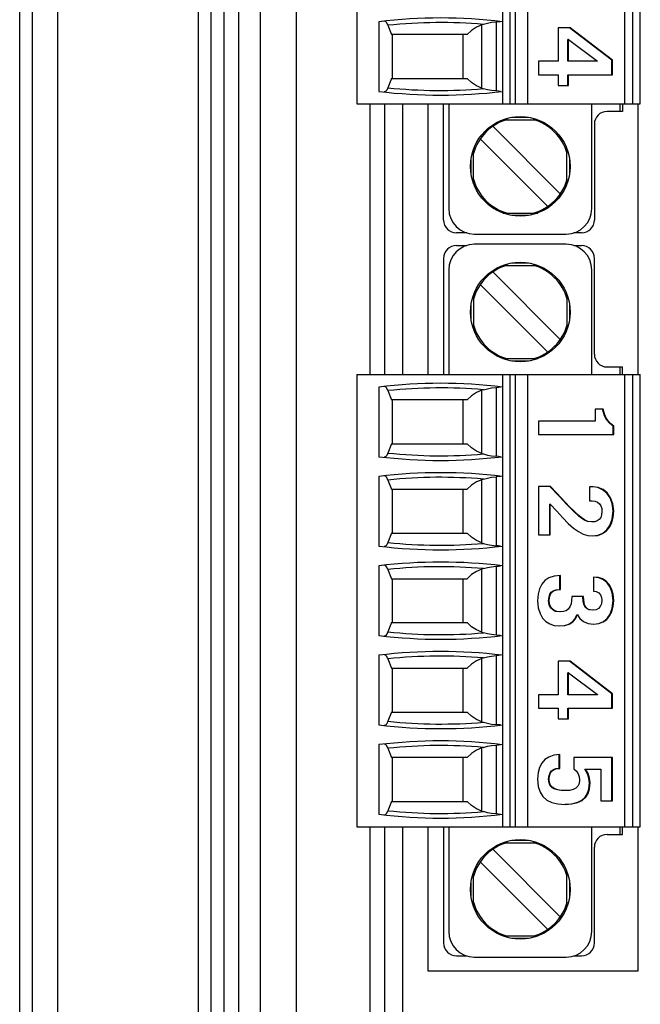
# Model space of a CAD drawing. Header units: millimetres. Extents: x 0 to 594, y 1 to 420.
# Tile 75 of 214: x 86 to 99, y 214 to 233. Entities that reach past the tile are written whole.
import ezdxf

# ---------------------------------------------------------------- set-up
doc = ezdxf.new("R2010")
doc.units = ezdxf.units.MM
doc.header["$LTSCALE"] = 32.67
for name, color, linetype in [('61753N-0_DXF_CONTINUOUS_LINE', 7, 'CONTINUOUS'), ('61756N-1_DXF_CONTINUOUS_LINE', 7, 'CONTINUOUS'), ('61786N-2_DXF_CONTINUOUS_LINE', 7, 'CONTINUOUS'), ('61787N-0_DXF_CONTINUOUS_LINE', 7, 'CONTINUOUS'), ('61852N-2_DXF_CONTINUOUS_LINE', 7, 'CONTINUOUS'), ('MC_1_5-4-GF-DXF_CONTINUOUS_LINE', 7, 'CONTINUOUS'), ('MC_1_5-5-GF-DXF_CONTINUOUS_LINE', 7, 'CONTINUOUS'), ('U4-PXC_18470DXF_CONTINUOUS_LINE', 7, 'CONTINUOUS'), ('U8-PXC_18470DXF_CONTINUOUS_LINE', 7, 'CONTINUOUS')]:
    doc.layers.add(name, color=color, linetype=linetype)

msp = doc.modelspace()

# ---------------------------------------------------------------- linework, layer by layer
at = {"layer": '61753N-0_DXF_CONTINUOUS_LINE', "color": 9, "linetype": 'Continuous'}
msp.add_line((90.1919, 206.5187), (90.1919, 275.5187), dxfattribs=at)
at = {"layer": '61756N-1_DXF_CONTINUOUS_LINE', "color": 7, "linetype": 'Continuous'}
for p, q in [((93.5919, 226.1437), (93.5919, 231.4437)), ((94.4419, 226.1437), (94.4419, 231.4437)), ((98.5419, 231.4437), (98.5419, 226.1437)), ((93.5919, 204.4187), (93.5919, 217.2937)), ((94.4419, 214.4687), (94.4419, 217.2937)), ((98.5419, 217.2937), (98.5419, 214.4687)), ((98.5419, 214.4687), (94.4419, 214.4687))]:
    msp.add_line(p, q, dxfattribs=at)
at = {"layer": '61756N-1_DXF_CONTINUOUS_LINE', "color": 9, "linetype": 'Continuous'}
for p, q in [((93.9419, 226.1437), (93.9419, 231.4437)), ((93.9419, 204.4187), (93.9419, 217.2937))]:
    msp.add_line(p, q, dxfattribs=at)
at = {"layer": '61786N-2_DXF_CONTINUOUS_LINE', "color": 7, "linetype": 'Continuous'}
msp.add_line((86.4419, 150.0187), (86.4419, 358.0187), dxfattribs=at)
at = {"layer": '61787N-0_DXF_CONTINUOUS_LINE', "color": 3, "linetype": 'Continuous'}
for p, q in [((86.6919, 185.7687), (86.6919, 293.7687)), ((87.1919, 185.7687), (87.1919, 293.7687)), ((89.9419, 198.2687), (89.9419, 283.7687))]:
    msp.add_line(p, q, dxfattribs=at)
at = {"layer": '61852N-2_DXF_CONTINUOUS_LINE', "color": 7, "linetype": 'Continuous'}
for p, q in [((90.4419, 198.2687), (90.4419, 283.7687)), ((93.2969, 231.4437), (93.2969, 226.1437)), ((93.2969, 217.2937), (93.2969, 203.7687))]:
    msp.add_line(p, q, dxfattribs=at)
at = {"layer": '61852N-2_DXF_CONTINUOUS_LINE', "color": 9, "linetype": 'Continuous'}
for p, q in [((90.7348, 198.2687), (90.7348, 283.7687)), ((91.149, 283.7687), (91.149, 198.2687)), ((91.8561, 283.7687), (91.8561, 198.2687))]:
    msp.add_line(p, q, dxfattribs=at)
at = {"layer": 'MC_1_5-4-GF-DXF_CONTINUOUS_LINE', "color": 7, "linetype": 'Continuous'}
for p, q in [((94.7419, 229.1687), (94.7419, 231.4437)), ((98.2419, 231.2937), (97.9419, 231.2937)), ((98.2419, 231.4437), (98.2419, 231.2937)), ((97.6919, 231.0437), (97.6919, 229.1687)), ((95.195, 228.9187), (94.9919, 228.9187)), ((97.4419, 228.9187), (97.2889, 228.9187))]:
    msp.add_line(p, q, dxfattribs=at)
at = {"layer": 'MC_1_5-4-GF-DXF_CONTINUOUS_LINE', "color": 9, "linetype": 'Continuous'}
msp.add_line((98.1919, 231.4437), (98.1919, 231.2937), dxfattribs=at)
at = {"layer": 'MC_1_5-4-GF-DXF_CONTINUOUS_LINE', "color": 7, "linetype": 'Continuous'}
for centre, start, end in [((97.9419, 231.0437), 90, 180), ((94.9919, 229.1687), 180, 270), ((97.4419, 229.1687), 270, 360)]:
    msp.add_arc(centre, 0.25, start, end, dxfattribs=at)
at = {"layer": 'MC_1_5-5-GF-DXF_CONTINUOUS_LINE', "color": 7, "linetype": 'Continuous'}
for p, q in [((94.9919, 228.6687), (95.195, 228.6687)), ((97.2889, 228.6687), (97.4419, 228.6687)), ((94.7419, 228.4187), (94.7419, 226.1437)), ((97.6919, 226.5437), (97.6919, 228.4187)), ((97.9419, 226.2937), (98.2419, 226.2937)), ((98.2419, 226.1437), (98.2419, 226.2937)), ((94.7419, 217.2937), (94.7419, 215.0187)), ((98.2419, 217.1437), (98.2419, 217.2937)), ((97.9419, 217.1437), (98.2419, 217.1437)), ((97.6919, 215.0187), (97.6919, 216.8937)), ((94.9919, 214.7687), (95.195, 214.7687)), ((97.2889, 214.7687), (97.4419, 214.7687))]:
    msp.add_line(p, q, dxfattribs=at)
at = {"layer": 'MC_1_5-5-GF-DXF_CONTINUOUS_LINE', "color": 9, "linetype": 'Continuous'}
for p, q in [((98.1919, 226.2937), (98.1919, 226.1437)), ((98.1919, 217.2937), (98.1919, 217.1437))]:
    msp.add_line(p, q, dxfattribs=at)
at = {"layer": 'MC_1_5-5-GF-DXF_CONTINUOUS_LINE', "color": 7, "linetype": 'Continuous'}
for centre, start, end in [((94.9919, 228.4187), 90, 180), ((97.4419, 228.4187), 0, 90), ((97.9419, 226.5437), 180, 270), ((97.9419, 216.8937), 90, 180), ((94.9919, 215.0187), 180, 270), ((97.4419, 215.0187), 270, 360)]:
    msp.add_arc(centre, 0.25, start, end, dxfattribs=at)
at = {"layer": 'U4-PXC_18470DXF_CONTINUOUS_LINE', "color": 7, "linetype": 'Continuous'}
for p, q in [((93.0419, 238.5437), (93.0419, 231.4437)), ((95.8919, 238.5437), (95.8919, 231.4437)), ((96.3919, 231.4437), (96.3919, 238.5437)), ((98.2919, 231.4437), (98.2919, 238.5437)), ((98.5919, 231.4437), (98.5919, 238.5437)), ((93.474, 233.0505), (93.474, 231.6869)), ((95.524, 232.9974), (95.4919, 232.9871)), ((93.6522, 232.9796), (93.7238, 232.7987)), ((95.2053, 232.7987), (93.7238, 232.7987)), ((93.7419, 231.9387), (93.7419, 232.7987)), ((95.1169, 232.7987), (95.1169, 231.9387)), ((96.9828, 232.9338), (96.9828, 232.2752)), ((97.2156, 232.9338), (96.9828, 232.9338)), ((98.0375, 232.298), (97.2027, 232.9338)), ((98.0504, 232.298), (97.2156, 232.9338)), ((97.1746, 232.2752), (97.1746, 232.7052)), ((97.1875, 232.7052), (97.1746, 232.7052)), ((97.1875, 232.2752), (97.1875, 232.7052)), ((97.1875, 232.7052), (97.7534, 232.2793)), ((96.6016, 232.2752), (96.6016, 232.0134)), ((96.9828, 232.2752), (96.6016, 232.2752)), ((97.7534, 232.2752), (97.1746, 232.2752)), ((97.7534, 232.2793), (97.7534, 232.2752)), ((98.0375, 232.0134), (98.0375, 232.298)), ((98.0504, 232.298), (98.0375, 232.298)), ((98.0504, 232.0134), (98.0504, 232.298)), ((93.7238, 231.9387), (93.6522, 231.7577)), ((93.7238, 231.9387), (95.2053, 231.9387)), ((96.6016, 232.0134), (96.9828, 232.0134)), ((96.9828, 232.0134), (96.9828, 231.8036)), ((97.1746, 231.8036), (97.1746, 232.0134)), ((97.1746, 232.0134), (98.0504, 232.0134)), ((97.1875, 231.8036), (97.1875, 232.0134)), ((95.4919, 231.7503), (95.524, 231.7399)), ((96.9828, 231.8036), (97.1875, 231.8036)), ((93.0419, 231.4437), (98.5919, 231.4437)), ((94.8419, 231.4437), (94.8419, 229.3937)), ((97.6419, 229.3937), (97.6419, 231.4437)), ((95.8985, 231.1312), (96.5854, 231.1312)), ((97.0259, 229.6822), (95.7054, 231.0027)), ((95.4579, 230.7552), (96.7784, 229.4347)), ((95.3294, 229.8752), (95.3294, 230.5621)), ((97.1544, 229.8752), (97.1544, 230.5621)), ((95.8985, 229.3062), (96.5854, 229.3062)), ((95.3419, 228.8937), (97.1419, 228.8937))]:
    msp.add_line(p, q, dxfattribs=at)
at = {"layer": 'U4-PXC_18470DXF_CONTINUOUS_LINE', "color": 9, "linetype": 'Continuous'}
for p, q in [((96.0419, 231.4437), (96.0419, 238.5437)), ((96.1419, 238.5437), (96.1419, 231.4437)), ((98.4419, 238.5437), (98.4419, 231.4437)), ((95.7669, 233.0426), (95.7669, 231.6948)), ((95.4919, 231.7503), (95.4919, 232.9871)), ((96.079, 231.18), (96.4048, 231.18)), ((95.2806, 230.0558), (95.2806, 230.3816)), ((97.2032, 230.3816), (97.2032, 230.0558)), ((96.4048, 229.2574), (96.079, 229.2574))]:
    msp.add_line(p, q, dxfattribs=at)
at = {"layer": 'U4-PXC_18470DXF_CONTINUOUS_LINE', "color": 7, "linetype": 'Continuous'}
for points in [[(93.6522, 232.9796), (93.6285, 233.0267), (93.6026, 233.0547), (93.5794, 233.0611)], [(95.7669, 233.0426), (95.6809, 233.0334), (95.5997, 233.0181), (95.524, 232.9974)], [(95.8569, 233.0511), (95.8178, 233.0471), (95.7669, 233.0426)], [(95.4919, 232.9871), (95.3836, 232.942), (95.2861, 232.879), (95.2053, 232.7987)], [(95.4919, 231.7503), (95.3832, 231.7956), (95.2858, 231.8586), (95.2053, 231.9387)], [(93.6522, 231.7577), (93.6285, 231.7107), (93.6027, 231.6827), (93.5794, 231.6762)], [(95.7669, 231.6948), (95.6809, 231.704), (95.5997, 231.7192), (95.524, 231.7399)], [(95.857, 231.6863), (95.818, 231.6902), (95.7669, 231.6948)]]:
    msp.add_lwpolyline(points, dxfattribs=at)
msp.add_circle((96.2419, 230.2187), 0.975, dxfattribs=at)
for centre, radius, start, end in [((94.6819, 223.1237), 10, 83.05018, 96.93798), ((94.6819, 241.6137), 10, 263.06202, 276.94982), ((96.2419, 230.2187), 0.95, 105.27998, 164.72002), ((96.2419, 230.2187), 0.95, 15.2149, 74.7851), ((96.2419, 230.2187), 0.95, 195.2149, 254.7851), ((96.2419, 230.2187), 0.95, 285.27998, 344.72002), ((95.3419, 229.3937), 0.5, 180, 270), ((97.1419, 229.3937), 0.5, 270, 360)]:
    msp.add_arc(centre, radius, start, end, dxfattribs=at)
at = {"layer": 'U4-PXC_18470DXF_CONTINUOUS_LINE', "color": 9, "linetype": 'Continuous'}
for centre, start, end in [((94.6819, 223.1237), 85.12552, 95.96473), ((94.6819, 241.6137), 264.03527, 274.87448)]:
    msp.add_arc(centre, 9.9096, start, end, dxfattribs=at)
at = {"layer": 'U8-PXC_18470DXF_CONTINUOUS_LINE', "color": 7, "linetype": 'Continuous'}
for p, q in [((97.1419, 228.6937), (95.3419, 228.6937)), ((94.8419, 228.1937), (94.8419, 226.1437)), ((95.8985, 228.2812), (96.5854, 228.2812)), ((97.6419, 226.1437), (97.6419, 228.1937)), ((95.7054, 228.1527), (97.0259, 226.8322)), ((96.7784, 226.5847), (95.4579, 227.9052)), ((95.3294, 227.7121), (95.3294, 227.0252)), ((97.1544, 227.7121), (97.1544, 227.0252)), ((95.8985, 226.4562), (96.5854, 226.4562)), ((93.0419, 226.1437), (93.0419, 217.2937)), ((93.0419, 226.1437), (98.5919, 226.1437)), ((95.8919, 226.1437), (95.8919, 217.2937)), ((96.3919, 217.2937), (96.3919, 226.1437)), ((98.2919, 217.2937), (98.2919, 226.1437)), ((98.5919, 217.2937), (98.5919, 226.1437)), ((93.474, 225.9005), (93.474, 224.5369)), ((93.6522, 225.8296), (93.7238, 225.6487)), ((95.524, 225.8474), (95.4919, 225.8371)), ((95.2053, 225.6487), (93.7238, 225.6487)), ((93.7419, 224.7887), (93.7419, 225.6487)), ((95.1169, 225.6487), (95.1169, 224.7887)), ((97.7093, 225.4649), (97.7093, 225.2343)), ((97.8678, 225.4649), (97.7093, 225.4649)), ((97.8901, 225.3353), (97.8549, 225.4649)), ((96.6016, 225.2343), (96.6016, 224.9725)), ((97.7093, 225.2343), (96.6016, 225.2343)), ((98.0576, 224.9725), (98.0576, 225.1366)), ((98.0705, 225.1366), (98.0576, 225.1366)), ((98.0705, 224.9725), (98.0705, 225.1366)), ((96.6016, 224.9725), (98.0705, 224.9725)), ((93.7238, 224.7887), (93.6522, 224.6077)), ((93.7238, 224.7887), (95.2053, 224.7887)), ((95.4919, 224.6003), (95.524, 224.5899)), ((93.474, 224.1505), (93.474, 222.7869)), ((93.6522, 224.0796), (93.7238, 223.8987)), ((95.524, 224.0974), (95.4919, 224.0871)), ((96.6016, 223.9527), (96.6016, 223.0075)), ((96.8363, 223.9527), (96.6016, 223.9527)), ((97.0003, 223.7613), (96.8234, 223.9527)), ((97.5989, 223.9465), (97.5989, 223.6723)), ((97.6671, 223.9465), (97.5989, 223.9465)), ((93.7238, 223.8987), (95.2053, 223.8987)), ((93.7419, 223.0387), (93.7419, 223.8987)), ((95.1169, 223.8987), (95.1169, 223.0387)), ((96.8174, 223.0075), (96.8174, 223.6058)), ((96.8303, 223.6058), (96.8174, 223.6058)), ((96.8303, 223.0075), (96.8303, 223.6058)), ((97.5989, 223.6723), (97.6511, 223.6723)), ((93.7238, 223.0387), (93.6522, 222.8577)), ((93.7238, 223.0387), (95.2053, 223.0387)), ((96.6016, 223.0075), (96.8303, 223.0075)), ((95.4919, 222.8503), (95.524, 222.8399)), ((93.474, 222.4005), (93.474, 221.0369)), ((93.6522, 222.3296), (93.7238, 222.1487)), ((95.524, 222.3474), (95.4919, 222.3371)), ((97.014, 221.9389), (97.014, 222.2131)), ((97.027, 221.9389), (97.027, 222.2131)), ((93.7238, 222.1487), (95.2053, 222.1487)), ((93.7419, 221.2887), (93.7419, 222.1487)), ((95.1169, 222.1487), (95.1169, 221.2887)), ((97.6732, 222.182), (97.6732, 221.9077)), ((97.4805, 221.8018), (97.2517, 221.8018)), ((97.3621, 221.4403), (97.3492, 221.4403)), ((93.7238, 221.2887), (93.6522, 221.1077)), ((93.7238, 221.2887), (95.2053, 221.2887)), ((95.4919, 221.1003), (95.524, 221.0899)), ((93.474, 220.6505), (93.474, 219.2869)), ((93.6522, 220.5796), (93.7238, 220.3987)), ((95.524, 220.5974), (95.4919, 220.5871)), ((96.9828, 220.5338), (96.9828, 219.8752)), ((97.2156, 220.5338), (96.9828, 220.5338)), ((98.0375, 219.898), (97.2027, 220.5338)), ((98.0504, 219.898), (97.2156, 220.5338)), ((93.7238, 220.3987), (95.2053, 220.3987)), ((93.7419, 219.5387), (93.7419, 220.3987)), ((95.1169, 220.3987), (95.1169, 219.5387)), ((97.1746, 219.8752), (97.1746, 220.3052)), ((97.1875, 220.3052), (97.1746, 220.3052)), ((97.1875, 219.8752), (97.1875, 220.3052)), ((97.1875, 220.3052), (97.7534, 219.8793)), ((98.0375, 219.6134), (98.0375, 219.898)), ((98.0504, 219.898), (98.0375, 219.898)), ((98.0504, 219.6134), (98.0504, 219.898)), ((96.6016, 219.8752), (96.6016, 219.6134)), ((96.9828, 219.8752), (96.6016, 219.8752)), ((97.7534, 219.8752), (97.1746, 219.8752)), ((97.7534, 219.8793), (97.7534, 219.8752)), ((93.7238, 219.5387), (93.6522, 219.3577)), ((93.7238, 219.5387), (95.2053, 219.5387)), ((96.6016, 219.6134), (96.9828, 219.6134)), ((96.9828, 219.6134), (96.9828, 219.4036)), ((97.1746, 219.4036), (97.1746, 219.6134)), ((97.1746, 219.6134), (98.0504, 219.6134)), ((97.1875, 219.4036), (97.1875, 219.6134)), ((95.4919, 219.3503), (95.524, 219.3399)), ((96.9828, 219.4036), (97.1875, 219.4036)), ((93.474, 218.9005), (93.474, 217.5369)), ((93.6522, 218.8296), (93.7238, 218.6487)), ((95.524, 218.8474), (95.4919, 218.8371)), ((95.2053, 218.6487), (93.7238, 218.6487)), ((93.7419, 217.7887), (93.7419, 218.6487)), ((95.1169, 218.6487), (95.1169, 217.7887)), ((97.004, 218.4369), (97.004, 218.7049)), ((97.017, 218.4369), (97.017, 218.7049)), ((97.2919, 218.6501), (97.2919, 218.4288)), ((98.0504, 218.6501), (97.2919, 218.6501)), ((98.0375, 217.8035), (98.0375, 218.6501)), ((98.0504, 217.8035), (98.0504, 218.6501)), ((97.0033, 218.4372), (97.017, 218.4369)), ((97.558, 218.3323), (97.5077, 218.4187)), ((97.5077, 218.4187), (97.8217, 218.4187)), ((97.8217, 218.4187), (97.8217, 217.8035)), ((93.7238, 217.7887), (93.6522, 217.6077)), ((93.7238, 217.7887), (95.2053, 217.7887)), ((97.8217, 217.8035), (98.0504, 217.8035)), ((95.4919, 217.6003), (95.524, 217.5899)), ((93.0419, 217.2937), (98.5919, 217.2937)), ((94.8419, 217.2937), (94.8419, 215.2437)), ((97.6419, 215.2437), (97.6419, 217.2937)), ((97.0259, 215.5322), (95.7054, 216.8527)), ((95.8985, 216.9812), (96.5854, 216.9812)), ((95.4579, 216.6052), (96.7784, 215.2847)), ((95.3294, 215.7252), (95.3294, 216.4121)), ((97.1544, 215.7252), (97.1544, 216.4121)), ((95.8985, 215.1562), (96.5854, 215.1562)), ((95.3419, 214.7437), (97.1419, 214.7437))]:
    msp.add_line(p, q, dxfattribs=at)
at = {"layer": 'U8-PXC_18470DXF_CONTINUOUS_LINE', "color": 9, "linetype": 'Continuous'}
for p, q in [((96.079, 228.33), (96.4048, 228.33)), ((95.2806, 227.2058), (95.2806, 227.5316)), ((97.2032, 227.5316), (97.2032, 227.2058)), ((96.4048, 226.4074), (96.079, 226.4074)), ((96.0419, 217.2937), (96.0419, 226.1437)), ((96.1419, 226.1437), (96.1419, 217.2937)), ((98.4419, 226.1437), (98.4419, 217.2937)), ((95.7669, 225.8926), (95.7669, 224.5448)), ((95.4919, 224.6003), (95.4919, 225.8371)), ((95.7669, 224.1426), (95.7669, 222.7948)), ((95.4919, 222.8503), (95.4919, 224.0871)), ((98.0705, 223.4791), (98.0576, 223.4791)), ((95.7669, 222.3926), (95.7669, 221.0448)), ((95.4919, 221.1003), (95.4919, 222.3371)), ((96.8103, 221.7166), (96.7973, 221.7166)), ((98.0705, 221.7249), (98.0576, 221.7249)), ((95.4919, 219.3503), (95.4919, 220.5871)), ((95.7669, 220.6426), (95.7669, 219.2948)), ((95.4919, 217.6003), (95.4919, 218.8371)), ((95.7669, 218.8926), (95.7669, 217.5448)), ((96.8103, 218.2278), (96.7973, 218.2278)), ((97.609, 218.1527), (97.596, 218.1527)), ((96.079, 217.03), (96.4048, 217.03)), ((95.2806, 215.9058), (95.2806, 216.2316)), ((97.2032, 216.2316), (97.2032, 215.9058)), ((96.4048, 215.1074), (96.079, 215.1074))]:
    msp.add_line(p, q, dxfattribs=at)
at = {"layer": 'U8-PXC_18470DXF_CONTINUOUS_LINE', "color": 7, "linetype": 'Continuous'}
for points in [[(93.6522, 225.8296), (93.6285, 225.8767), (93.6026, 225.9047), (93.5794, 225.9111)], [(95.524, 225.8474), (95.5998, 225.8682), (95.681, 225.8834), (95.7669, 225.8926)], [(95.7669, 225.8926), (95.818, 225.8972), (95.857, 225.9011)], [(95.4919, 225.8371), (95.3836, 225.792), (95.2861, 225.729), (95.2053, 225.6487)], [(98.0705, 225.1366), (98.0058, 225.1882), (97.9539, 225.242), (97.9166, 225.3036), (97.889, 225.3765), (97.8678, 225.4649)], [(98.0576, 225.1366), (97.9891, 225.1915), (97.9347, 225.2504), (97.8901, 225.3353)], [(95.4919, 224.6003), (95.3832, 224.6456), (95.2858, 224.7086), (95.2053, 224.7887)], [(93.6522, 224.6077), (93.6285, 224.5607), (93.6027, 224.5327), (93.5794, 224.5262)], [(95.524, 224.5899), (95.5998, 224.5692), (95.681, 224.554), (95.7669, 224.5448)], [(95.857, 224.5363), (95.818, 224.5402), (95.7669, 224.5448)], [(93.6522, 224.0796), (93.6285, 224.1267), (93.6026, 224.1547), (93.5794, 224.1611)], [(95.524, 224.0974), (95.5998, 224.1182), (95.681, 224.1334), (95.7669, 224.1426)], [(95.8569, 224.1511), (95.8178, 224.1471), (95.7669, 224.1426)], [(95.4919, 224.0871), (95.3836, 224.042), (95.2861, 223.979), (95.2053, 223.8987)], [(97.6431, 223.2588), (97.5661, 223.2694), (97.5001, 223.2987), (97.4313, 223.3462), (97.3627, 223.4044), (97.2872, 223.476), (97.2139, 223.5495), (97.1222, 223.6451), (97.0431, 223.7292), (96.9497, 223.8298), (96.8363, 223.9527)], [(98.0576, 223.4791), (98.0415, 223.6185), (97.9986, 223.7326), (97.9343, 223.8234), (97.8525, 223.8904), (97.7576, 223.9322), (97.6669, 223.9448)], [(98.0705, 223.4791), (98.055, 223.6163), (98.0107, 223.7343), (97.9442, 223.8266), (97.862, 223.8925), (97.7681, 223.9329), (97.6671, 223.9465)], [(97.6301, 223.2588), (97.5602, 223.2674), (97.4865, 223.2991), (97.3957, 223.3645), (97.2817, 223.4687), (97.1504, 223.6019), (97.0003, 223.7613)], [(96.8303, 223.6058), (96.9574, 223.4718), (97.0733, 223.3429), (97.1798, 223.2321), (97.2811, 223.1409), (97.3795, 223.07), (97.4741, 223.021), (97.5638, 222.9933), (97.6491, 222.9846)], [(97.6511, 223.6723), (97.7078, 223.6648), (97.755, 223.6439), (97.7914, 223.6128), (97.8182, 223.572), (97.8356, 223.5205), (97.8417, 223.4583)], [(97.8417, 223.4583), (97.8351, 223.3975), (97.8163, 223.3479), (97.7873, 223.3099), (97.749, 223.2824), (97.7007, 223.2649), (97.6431, 223.2588)], [(97.6489, 222.9862), (97.7617, 223.0004), (97.8586, 223.0415), (97.9356, 223.1045), (97.9966, 223.1927), (98.0401, 223.314), (98.0576, 223.4791)], [(97.6491, 222.9846), (97.7623, 222.9972), (97.8549, 223.032), (97.9295, 223.0854), (97.9884, 223.1561), (98.0321, 223.2439), (98.0605, 223.3518), (98.0705, 223.4791)], [(95.4919, 222.8503), (95.3832, 222.8956), (95.2858, 222.9586), (95.2053, 223.0387)], [(93.6522, 222.8577), (93.6285, 222.8107), (93.6027, 222.7827), (93.5794, 222.7762)], [(95.524, 222.8399), (95.5998, 222.8192), (95.681, 222.804), (95.7669, 222.7948)], [(95.857, 222.7863), (95.818, 222.7902), (95.7669, 222.7948)], [(93.6522, 222.3296), (93.6285, 222.3767), (93.6026, 222.4047), (93.5794, 222.4111)], [(95.524, 222.3474), (95.5998, 222.3682), (95.681, 222.3834), (95.7669, 222.3926)], [(95.7669, 222.3926), (95.818, 222.3972), (95.857, 222.4011)], [(95.4919, 222.3371), (95.3836, 222.292), (95.2861, 222.229), (95.2053, 222.1487)], [(97.027, 222.2131), (96.9046, 222.2006), (96.8041, 222.1655), (96.725, 222.1117), (96.6633, 222.0396), (96.6194, 221.9518), (96.5915, 221.844), (96.5815, 221.7124)], [(98.0576, 221.7249), (98.0415, 221.8703), (98.0006, 221.9826), (97.9422, 222.0664), (97.8686, 222.1269), (97.7771, 222.1663), (97.6729, 222.1803)], [(98.0705, 221.7249), (98.0592, 221.848), (98.0276, 221.9527), (97.9804, 222.0359), (97.9209, 222.0989), (97.8509, 222.1436), (97.7707, 222.1712), (97.6732, 222.182)], [(96.7973, 221.7166), (96.8043, 221.793), (96.8226, 221.8469), (96.8496, 221.885), (96.8867, 221.9128), (96.9395, 221.9317), (97.014, 221.9389)], [(96.8103, 221.7166), (96.8161, 221.7869), (96.8348, 221.8454), (96.8662, 221.8887), (96.9087, 221.9173), (96.9622, 221.9336), (97.027, 221.9389)], [(97.6732, 221.9077), (97.7296, 221.8967), (97.777, 221.87), (97.812, 221.8315), (97.834, 221.7833), (97.8417, 221.727)], [(96.5815, 221.7124), (96.594, 221.5801), (96.6286, 221.4681), (96.68, 221.3793), (96.7446, 221.3121), (96.8204, 221.2644), (96.9074, 221.2351), (97.0129, 221.2242)], [(97.012, 221.4985), (96.9344, 221.5098), (96.8769, 221.5387), (96.8354, 221.5812), (96.808, 221.6385), (96.7973, 221.7166)], [(97.025, 221.4985), (96.96, 221.5062), (96.906, 221.5281), (96.8647, 221.5609), (96.8353, 221.6028), (96.8168, 221.6544), (96.8103, 221.7166)], [(97.2517, 221.8018), (97.2475, 221.7231), (97.2355, 221.6549), (97.2145, 221.5983), (97.1825, 221.5531), (97.1409, 221.5224), (97.0893, 221.5045), (97.025, 221.4985)], [(97.6542, 221.5338), (97.5921, 221.5406), (97.5483, 221.5589), (97.5163, 221.5876), (97.4912, 221.6319), (97.474, 221.7004), (97.4676, 221.8018)], [(97.6671, 221.5338), (97.6115, 221.5391), (97.5673, 221.5553), (97.5331, 221.5829), (97.5075, 221.6239), (97.4918, 221.6735), (97.4832, 221.7328), (97.4805, 221.8018)], [(97.8417, 221.727), (97.8333, 221.6592), (97.8089, 221.6048), (97.7721, 221.566), (97.7248, 221.5422), (97.6671, 221.5338)], [(97.677, 221.2612), (97.7785, 221.2741), (97.8686, 221.3126), (97.9414, 221.3725), (97.9996, 221.4566), (98.041, 221.5714), (98.0576, 221.7249)], [(97.6772, 221.2595), (97.7797, 221.2711), (97.8649, 221.3032), (97.9351, 221.3532), (97.9911, 221.4197), (98.0332, 221.5028), (98.0607, 221.6049), (98.0705, 221.7249)], [(97.0128, 221.2254), (97.1083, 221.2341), (97.1924, 221.2615), (97.257, 221.3032), (97.3081, 221.3603), (97.3492, 221.4403)], [(97.0129, 221.2242), (97.1153, 221.233), (97.2021, 221.26), (97.2703, 221.3035), (97.3227, 221.3627), (97.3621, 221.4403)], [(97.3621, 221.4403), (97.4096, 221.371), (97.4801, 221.3135), (97.5723, 221.2739), (97.6772, 221.2595)], [(95.4919, 221.1003), (95.3832, 221.1456), (95.2858, 221.2086), (95.2053, 221.2887)], [(93.6522, 221.1077), (93.6285, 221.0607), (93.6027, 221.0327), (93.5794, 221.0262)], [(95.7669, 221.0448), (95.681, 221.054), (95.5998, 221.0692), (95.524, 221.0899)], [(95.857, 221.0363), (95.818, 221.0402), (95.7669, 221.0448)], [(93.6522, 220.5796), (93.6285, 220.6267), (93.6026, 220.6547), (93.5794, 220.6611)], [(95.4919, 220.5871), (95.3836, 220.542), (95.2861, 220.479), (95.2053, 220.3987)], [(95.524, 220.5974), (95.5998, 220.6182), (95.681, 220.6334), (95.7669, 220.6426)], [(95.8569, 220.6511), (95.8178, 220.6471), (95.7669, 220.6426)], [(95.4919, 219.3503), (95.3832, 219.3956), (95.2858, 219.4586), (95.2053, 219.5387)], [(93.6522, 219.3577), (93.6285, 219.3107), (93.6027, 219.2827), (93.5794, 219.2762)], [(95.524, 219.3399), (95.5998, 219.3192), (95.681, 219.304), (95.7669, 219.2948)], [(95.857, 219.2863), (95.818, 219.2902), (95.7669, 219.2948)], [(93.6522, 218.8296), (93.6285, 218.8767), (93.6026, 218.9047), (93.5794, 218.9111)], [(95.4919, 218.8371), (95.3836, 218.792), (95.2861, 218.729), (95.2053, 218.6487)], [(95.524, 218.8474), (95.5998, 218.8682), (95.681, 218.8834), (95.7669, 218.8926)], [(95.7669, 218.8926), (95.818, 218.8972), (95.857, 218.9011)], [(97.017, 218.7049), (96.8996, 218.6927), (96.8011, 218.6586), (96.7236, 218.6071), (96.6631, 218.5388), (96.6192, 218.4543), (96.5918, 218.3528), (96.5815, 218.2238)], [(96.7973, 218.2278), (96.805, 218.2971), (96.8245, 218.3486), (96.8527, 218.3866), (96.8897, 218.4142), (96.9385, 218.432), (96.9904, 218.437)], [(96.8103, 218.2278), (96.817, 218.2932), (96.8368, 218.3476), (96.8674, 218.3884), (96.907, 218.4165), (96.9566, 218.433), (97.0033, 218.4372)], [(97.2919, 218.4288), (97.3427, 218.3814), (97.3774, 218.3293), (97.3975, 218.2738), (97.4043, 218.2136)], [(97.609, 218.1527), (97.5992, 218.2473), (97.5704, 218.3333), (97.5207, 218.4187)], [(96.5815, 218.2238), (96.5942, 218.0831), (96.6301, 217.9714), (96.6868, 217.8839), (96.7645, 217.8168), (96.861, 217.7701), (96.9794, 217.7419), (97.1193, 217.7324)], [(97.1124, 218.0004), (97.0003, 218.0075), (96.9202, 218.0276), (96.8658, 218.058), (96.8298, 218.0974), (96.8065, 218.1506), (96.7973, 218.2278)], [(97.1253, 218.0004), (97.0452, 218.0037), (96.9748, 218.0148), (96.9155, 218.0353), (96.8678, 218.0675), (96.835, 218.1105), (96.8165, 218.1627), (96.8103, 218.2278)], [(97.1192, 217.7334), (97.2542, 217.7431), (97.3667, 217.7724), (97.4495, 217.8157), (97.5097, 217.8703), (97.5538, 217.9386), (97.584, 218.0286), (97.596, 218.1527)], [(97.1193, 217.7324), (97.2502, 217.7406), (97.3639, 217.7667), (97.4548, 217.8105), (97.5235, 217.8712), (97.5707, 217.9471), (97.5988, 218.038), (97.609, 218.1527)], [(97.4043, 218.2136), (97.3953, 218.1423), (97.3696, 218.0877), (97.3295, 218.0483), (97.2746, 218.021), (97.2052, 218.0053), (97.1253, 218.0004)], [(97.596, 218.1527), (97.5864, 218.2469), (97.558, 218.3323)], [(95.4919, 217.6003), (95.3832, 217.6456), (95.2858, 217.7086), (95.2053, 217.7887)], [(93.5794, 217.5262), (93.6026, 217.5327), (93.6285, 217.5606), (93.6522, 217.6077)], [(95.7669, 217.5448), (95.681, 217.554), (95.5998, 217.5692), (95.524, 217.5899)], [(95.857, 217.5363), (95.818, 217.5402), (95.7669, 217.5448)]]:
    msp.add_lwpolyline(points, dxfattribs=at)
for centre in [(96.2419, 227.3687), (96.2419, 216.0687)]:
    msp.add_circle(centre, 0.975, dxfattribs=at)
for centre, radius, start, end in [((95.3419, 228.1937), 0.5, 90, 180), ((97.1419, 228.1937), 0.5, 0, 90), ((96.2419, 227.3687), 0.95, 105.27998, 164.72002), ((96.2419, 227.3687), 0.95, 15.2149, 74.7851), ((96.2419, 227.3687), 0.95, 195.2149, 254.7851), ((96.2419, 227.3687), 0.95, 285.27998, 344.72002), ((94.6819, 215.9737), 10, 83.05018, 96.93798), ((94.6819, 234.4637), 10, 263.06202, 276.94982), ((94.6819, 214.2237), 10, 83.05018, 96.93798), ((94.6819, 232.7137), 10, 263.06202, 276.94982), ((94.6819, 212.4737), 10, 83.05018, 96.93798), ((94.6819, 230.9637), 10, 263.06202, 276.94982), ((94.6819, 210.7237), 10, 83.05018, 96.93798), ((94.6819, 229.2137), 10, 263.06202, 276.94982), ((94.6819, 208.9737), 10, 83.05018, 96.93798), ((94.6819, 227.4637), 10, 263.06202, 276.94982), ((96.2419, 216.0687), 0.95, 105.27998, 164.72002), ((96.2419, 216.0687), 0.95, 15.2149, 74.7851), ((96.2419, 216.0687), 0.95, 195.2149, 254.7851), ((96.2419, 216.0687), 0.95, 285.27998, 344.72002), ((95.3419, 215.2437), 0.5, 180, 270), ((97.1419, 215.2437), 0.5, 270, 360)]:
    msp.add_arc(centre, radius, start, end, dxfattribs=at)
at = {"layer": 'U8-PXC_18470DXF_CONTINUOUS_LINE', "color": 9, "linetype": 'Continuous'}
for centre, start, end in [((94.6819, 215.9737), 85.12552, 95.96473), ((94.6819, 234.4637), 264.03527, 274.87448), ((94.6819, 214.2237), 85.12552, 95.96473), ((94.6819, 232.7137), 264.03527, 274.87448), ((94.6819, 212.4737), 85.12552, 95.96473), ((94.6819, 230.9637), 264.03527, 274.87448), ((94.6819, 210.7237), 85.12552, 95.96473), ((94.6819, 229.2137), 264.03527, 274.87448), ((94.6819, 208.9737), 85.12552, 95.96473), ((94.6819, 227.4637), 264.03527, 274.87448)]:
    msp.add_arc(centre, 9.9096, start, end, dxfattribs=at)

doc.saveas('drawing.dxf')
